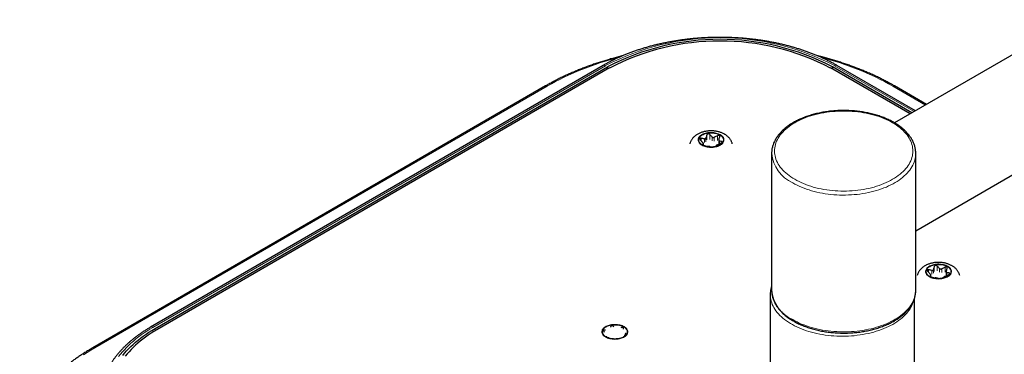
# Model space of a CAD drawing. Header units: millimetres. Extents: x 8 to 2230, y 12 to 2204.
# Tile 96 of 162: x 1687 to 1858, y 921 to 979. Entities that reach past the tile are written whole.
import ezdxf

# ---------------------------------------------------------------- set-up
doc = ezdxf.new("R2010")
doc.units = ezdxf.units.MM

msp = doc.modelspace()

# ---------------------------------------------------------------- linework, layer by layer
at = {"color": 7, "linetype": 'Continuous', "lineweight": 30}
for p, q in [((2102.04, 1113.49), (1838.71, 961.47)), ((1842.38, 942.81), (2111.7, 1098.28)), ((1788.16, 971.42), (1709.67, 926.11)), ((1710.43, 925.86), (1788.91, 971.18)), ((1789.26, 970.98), (1710.77, 925.67)), ((1841.39, 963.02), (1827.6, 970.98)), ((1841.73, 963.22), (1827.95, 971.18)), ((1842.33, 963.56), (1828.7, 971.42)), ((1778.15, 967.86), (1699.66, 922.55)), ((1844.24, 964.66), (1838.71, 967.86)), ((1808.21, 958.44), (1808.21, 957.81)), ((1805.54, 957.59), (1805.54, 957.91)), ((1817.38, 956.19), (1817.38, 956.2)), ((1817.38, 956.19), (1817.38, 932.51)), ((1842.38, 947.55), (1842.38, 956.19)), ((1842.38, 956.19), (1842.38, 956.17)), ((1842.38, 932.51), (1842.38, 944.41)), ((1845, 934.82), (1845, 935.13)), ((1847.67, 935.66), (1847.67, 935.03)), ((1817.38, 932.52), (1817.38, 932.51)), ((1842.38, 932.49), (1842.38, 932.51)), ((1817.14, 931.75), (1817.14, 931.76)), ((1817.14, 931.75), (1817.14, 907.33)), ((1842.14, 907.33), (1842.14, 931.06)), ((1789.45, 926.16), (1789.43, 926.08)), ((1790.02, 926.17), (1789.96, 926.24)), ((1791.32, 926.03), (1791.23, 925.98)), ((1791.66, 925.73), (1791.69, 925.82)), ((1788.32, 925.3), (1788.39, 925.23)), ((1788.55, 925.57), (1788.46, 925.59)), ((1788.71, 924.53), (1788.69, 924.51)), ((1789.06, 924.3), (1789.15, 924.28)), ((1790.35, 924.09), (1790.42, 924.09)), ((1790.92, 924.17), (1790.94, 924.19)), ((1791.82, 924.69), (1791.92, 924.74)), ((1792.05, 925.03), (1791.98, 925.04))]:
    msp.add_line(p, q, dxfattribs=at)
at = {"color": 252, "linetype": 'Continuous', "lineweight": 0}
for p, q in [((1788.56, 971.38), (1710.07, 926.07)), ((1788.92, 970.78), (1788.91, 971.18)), ((1827.94, 970.78), (1827.95, 971.18)), ((1842.09, 963.42), (1828.3, 971.38)), ((1778.45, 967.83), (1699.96, 922.52)), ((1844.07, 964.56), (1838.41, 967.83)), ((1805.15, 958.38), (1805.15, 958.82)), ((1805.71, 958.71), (1805.71, 958.05)), ((1805.99, 958.21), (1805.99, 958.87)), ((1806.14, 959.39), (1806.14, 958.54)), ((1806.64, 958.62), (1806.64, 959.47)), ((1807.06, 959.03), (1807.06, 958.38)), ((1807.44, 958.32), (1807.44, 958.97)), ((1808.01, 959.26), (1808.01, 958.41)), ((1808.33, 957.82), (1808.33, 958.3)), ((1808.74, 958.26), (1808.74, 958.06)), ((1805.38, 957.7), (1805.38, 957.74)), ((1805.53, 957.87), (1805.53, 957.6)), ((1844.6, 935.6), (1844.6, 936.04)), ((1845.17, 935.93), (1845.17, 935.27)), ((1845.45, 935.44), (1845.45, 936.09)), ((1845.6, 936.61), (1845.6, 935.76)), ((1846.1, 935.84), (1846.1, 936.69)), ((1846.51, 936.26), (1846.51, 935.6)), ((1846.9, 935.54), (1846.9, 936.2)), ((1847.46, 936.48), (1847.46, 935.63)), ((1844.83, 934.92), (1844.83, 934.96)), ((1844.98, 935.09), (1844.98, 934.82)), ((1847.78, 935.05), (1847.78, 935.52)), ((1848.19, 935.48), (1848.19, 935.29)), ((1710.43, 925.47), (1710.43, 925.86)), ((1789.45, 926.16), (1789.45, 926.13)), ((1789.96, 926.21), (1789.96, 926.24)), ((1791.32, 926.03), (1791.32, 925.99)), ((1788.46, 925.55), (1788.46, 925.59)), ((1788.69, 924.48), (1788.69, 924.51)), ((1792.05, 925.03), (1792.05, 925))]:
    msp.add_line(p, q, dxfattribs=at)
at = {"color": 252, "linetype": 'Continuous', "lineweight": 0, "flags": 128}
for points in [[(1821.4, 951.7), (1821.75, 951.5), (1822.13, 951.31), (1822.51, 951.13), (1822.91, 950.96), (1823.32, 950.8), (1823.74, 950.65), (1824.17, 950.5), (1824.61, 950.37), (1825.06, 950.25), (1825.52, 950.14), (1825.98, 950.04), (1826.46, 949.96), (1826.94, 949.88), (1827.42, 949.82), (1827.91, 949.76), (1828.4, 949.72), (1828.89, 949.69), (1829.39, 949.67), (1829.88, 949.67), (1830.38, 949.67), (1830.87, 949.69), (1831.37, 949.72), (1831.86, 949.76), (1832.34, 949.82), (1832.83, 949.88), (1833.31, 949.96), (1833.78, 950.04), (1834.24, 950.14), (1834.7, 950.25), (1835.15, 950.37), (1835.59, 950.5), (1836.02, 950.65), (1836.44, 950.8), (1836.85, 950.96), (1837.25, 951.13), (1837.64, 951.31), (1838.01, 951.5), (1838.37, 951.7), (1838.71, 951.9), (1839.04, 952.12), (1839.35, 952.34), (1839.65, 952.57), (1839.93, 952.81), (1840.19, 953.05), (1840.43, 953.3), (1840.66, 953.55), (1840.87, 953.81), (1841.06, 954.08), (1841.23, 954.35), (1841.38, 954.62), (1841.51, 954.9), (1841.63, 955.17), (1841.72, 955.46), (1841.79, 955.74), (1841.84, 956.02), (1841.87, 956.31), (1841.88, 956.6), (1841.87, 956.88), (1841.84, 957.17), (1841.79, 957.45), (1841.72, 957.74), (1841.63, 958.02), (1841.51, 958.3), (1841.38, 958.57), (1841.23, 958.85), (1841.06, 959.11), (1840.87, 959.38), (1840.66, 959.64), (1840.43, 959.89), (1840.19, 960.14), (1839.93, 960.39), (1839.65, 960.62), (1839.35, 960.85), (1839.04, 961.07), (1838.71, 961.29), (1838.37, 961.49), (1838.01, 961.69), (1837.64, 961.88), (1837.25, 962.06), (1836.85, 962.23), (1836.44, 962.4), (1836.02, 962.55), (1835.59, 962.69), (1835.15, 962.82), (1834.7, 962.94), (1834.24, 963.05), (1833.78, 963.15), (1833.31, 963.24), (1832.83, 963.31), (1832.34, 963.38), (1831.86, 963.43), (1831.37, 963.47), (1830.87, 963.5), (1830.38, 963.52), (1829.88, 963.52), (1829.39, 963.52), (1828.89, 963.5), (1828.4, 963.47), (1827.91, 963.43), (1827.42, 963.38), (1826.94, 963.31), (1826.46, 963.24), (1825.98, 963.15), (1825.52, 963.05), (1825.06, 962.94), (1824.61, 962.82), (1824.17, 962.69), (1823.74, 962.55), (1823.32, 962.4), (1822.91, 962.23), (1822.51, 962.06), (1822.13, 961.88), (1821.75, 961.69), (1821.4, 961.49), (1821.05, 961.29), (1820.72, 961.07), (1820.41, 960.85), (1820.12, 960.62), (1819.84, 960.39), (1819.57, 960.14), (1819.33, 959.89), (1819.1, 959.64), (1818.89, 959.38), (1818.7, 959.11), (1818.53, 958.85), (1818.38, 958.57), (1818.25, 958.3), (1818.14, 958.02), (1818.04, 957.74), (1817.97, 957.45), (1817.92, 957.17), (1817.89, 956.88), (1817.88, 956.6), (1817.89, 956.31), (1817.92, 956.02), (1817.97, 955.74), (1818.04, 955.46), (1818.14, 955.17), (1818.25, 954.9), (1818.38, 954.62), (1818.53, 954.35), (1818.7, 954.08), (1818.89, 953.81), (1819.1, 953.55), (1819.33, 953.3), (1819.57, 953.05), (1819.84, 952.81), (1820.12, 952.57), (1820.41, 952.34), (1820.72, 952.12), (1821.05, 951.9), (1821.4, 951.7)], [(1808.47, 959.44), (1808.31, 959.52), (1808.14, 959.6), (1807.95, 959.66), (1807.76, 959.72), (1807.56, 959.76), (1807.35, 959.79), (1807.14, 959.81), (1806.93, 959.82), (1806.71, 959.82), (1806.5, 959.8), (1806.29, 959.78), (1806.09, 959.74), (1805.89, 959.69), (1805.7, 959.63), (1805.53, 959.56), (1805.36, 959.48), (1805.21, 959.39), (1805.07, 959.3), (1804.95, 959.2), (1804.85, 959.09), (1804.77, 958.97), (1804.7, 958.86), (1804.66, 958.74), (1804.63, 958.61), (1804.63, 958.49), (1804.64, 958.37), (1804.68, 958.24), (1804.73, 958.13), (1804.81, 958.01), (1804.9, 957.9), (1805.01, 957.79), (1805.14, 957.69), (1805.28, 957.6), (1805.44, 957.52), (1805.61, 957.45), (1805.8, 957.38), (1805.99, 957.33), (1806.19, 957.28), (1806.4, 957.25), (1806.61, 957.23), (1806.82, 957.22), (1807.04, 957.23), (1807.25, 957.24), (1807.46, 957.27), (1807.66, 957.3), (1807.86, 957.35), (1808.05, 957.41), (1808.22, 957.48), (1808.39, 957.56), (1808.54, 957.65), (1808.68, 957.74), (1808.8, 957.85), (1808.9, 957.95), (1808.98, 958.07), (1809.05, 958.18), (1809.09, 958.31), (1809.12, 958.43), (1809.12, 958.55), (1809.11, 958.68), (1809.07, 958.8), (1809.02, 958.92), (1808.94, 959.03), (1808.85, 959.14), (1808.74, 959.25), (1808.61, 959.35), (1808.47, 959.44)], [(1842.38, 956.17), (1842.38, 956.15), (1842.37, 955.86), (1842.33, 955.57), (1842.28, 955.28), (1842.21, 954.99), (1842.11, 954.7), (1842, 954.41), (1841.86, 954.13), (1841.71, 953.85), (1841.54, 953.58), (1841.34, 953.31), (1841.13, 953.04), (1840.9, 952.78), (1840.65, 952.53), (1840.39, 952.28), (1840.1, 952.04), (1839.8, 951.8), (1839.49, 951.57), (1839.16, 951.35), (1838.81, 951.14), (1838.45, 950.93), (1838.07, 950.74), (1837.68, 950.55), (1837.28, 950.37), (1836.87, 950.2), (1836.44, 950.04), (1836, 949.9), (1835.56, 949.76), (1835.1, 949.63), (1834.64, 949.51), (1834.16, 949.41), (1833.68, 949.31), (1833.2, 949.23), (1832.71, 949.16), (1832.21, 949.1), (1831.71, 949.05), (1831.21, 949.01), (1830.7, 948.99), (1830.2, 948.97), (1829.69, 948.97), (1829.18, 948.98), (1828.68, 949.01), (1828.18, 949.04), (1827.68, 949.09), (1827.18, 949.14), (1826.69, 949.21), (1826.2, 949.29), (1825.72, 949.38), (1825.24, 949.49), (1824.78, 949.6), (1824.32, 949.73), (1823.87, 949.86), (1823.43, 950.01), (1823, 950.16), (1822.59, 950.33), (1822.18, 950.5), (1821.79, 950.69), (1821.41, 950.88), (1821.04, 951.09)], [(1847.92, 936.66), (1847.76, 936.74), (1847.59, 936.82), (1847.41, 936.88), (1847.22, 936.94), (1847.02, 936.98), (1846.81, 937.01), (1846.6, 937.03), (1846.38, 937.04), (1846.17, 937.04), (1845.96, 937.02), (1845.75, 937), (1845.54, 936.96), (1845.35, 936.91), (1845.16, 936.85), (1844.98, 936.78), (1844.82, 936.7), (1844.67, 936.62), (1844.53, 936.52), (1844.41, 936.42), (1844.31, 936.31), (1844.22, 936.2), (1844.16, 936.08), (1844.11, 935.96), (1844.09, 935.84), (1844.08, 935.71), (1844.1, 935.59), (1844.13, 935.47), (1844.19, 935.35), (1844.26, 935.23), (1844.36, 935.12), (1844.47, 935.02), (1844.6, 934.92), (1844.74, 934.82), (1844.9, 934.74), (1845.07, 934.67), (1845.25, 934.6), (1845.45, 934.55), (1845.65, 934.51), (1845.85, 934.47), (1846.06, 934.45), (1846.28, 934.44), (1846.49, 934.45), (1846.7, 934.46), (1846.91, 934.49), (1847.12, 934.53), (1847.31, 934.57), (1847.5, 934.63), (1847.68, 934.7), (1847.84, 934.78), (1848, 934.87), (1848.13, 934.96), (1848.25, 935.07), (1848.36, 935.18), (1848.44, 935.29), (1848.5, 935.41), (1848.55, 935.53), (1848.58, 935.65), (1848.58, 935.77), (1848.57, 935.9), (1848.53, 936.02), (1848.47, 936.14), (1848.4, 936.25), (1848.31, 936.37), (1848.19, 936.47), (1848.07, 936.57), (1847.92, 936.66)], [(1842, 930.64), (1841.92, 930.4), (1841.82, 930.12), (1841.7, 929.83), (1841.55, 929.55), (1841.39, 929.28), (1841.2, 929), (1841, 928.73), (1840.78, 928.47), (1840.54, 928.21), (1840.28, 927.96), (1840.01, 927.72), (1839.72, 927.48), (1839.41, 927.24), (1839.09, 927.02), (1838.75, 926.8), (1838.39, 926.59), (1838.02, 926.39), (1837.64, 926.2), (1837.24, 926.02), (1836.84, 925.85), (1836.42, 925.68), (1835.98, 925.53), (1835.54, 925.39), (1835.09, 925.25), (1834.63, 925.13), (1834.16, 925.02), (1833.69, 924.92), (1833.2, 924.83), (1832.72, 924.75), (1832.22, 924.69), (1831.72, 924.63), (1831.22, 924.59), (1830.72, 924.56), (1830.21, 924.54), (1829.71, 924.53), (1829.2, 924.54), (1828.69, 924.55), (1828.19, 924.58), (1827.69, 924.62), (1827.19, 924.67), (1826.69, 924.74), (1826.2, 924.81), (1825.72, 924.9), (1825.24, 924.99), (1824.77, 925.1), (1824.31, 925.22), (1823.86, 925.35), (1823.41, 925.49), (1822.98, 925.64), (1822.55, 925.8), (1822.14, 925.97), (1821.74, 926.15), (1821.36, 926.34), (1820.99, 926.54), (1820.63, 926.75), (1820.28, 926.96), (1819.96, 927.19), (1819.64, 927.42), (1819.35, 927.66), (1819.07, 927.9), (1818.81, 928.15), (1818.56, 928.41), (1818.34, 928.67), (1818.13, 928.94), (1817.94, 929.21), (1817.78, 929.48), (1817.63, 929.76), (1817.5, 930.05), (1817.39, 930.33), (1817.3, 930.62), (1817.23, 930.91), (1817.18, 931.2), (1817.15, 931.49), (1817.14, 931.75)], [(1821.04, 927.41), (1821.41, 927.2), (1821.79, 927.01), (1822.18, 926.82), (1822.59, 926.65), (1823, 926.48), (1823.43, 926.33), (1823.87, 926.18), (1824.32, 926.05), (1824.78, 925.92), (1825.24, 925.81), (1825.72, 925.7), (1826.2, 925.61), (1826.69, 925.53), (1827.18, 925.46), (1827.68, 925.41), (1828.18, 925.36), (1828.68, 925.33), (1829.18, 925.3), (1829.69, 925.29), (1830.2, 925.29), (1830.7, 925.31), (1831.21, 925.33), (1831.71, 925.37), (1832.21, 925.42), (1832.71, 925.48), (1833.2, 925.55), (1833.68, 925.63), (1834.16, 925.73), (1834.64, 925.83), (1835.1, 925.95), (1835.56, 926.08), (1836, 926.22), (1836.44, 926.37), (1836.87, 926.52), (1837.28, 926.69), (1837.68, 926.87), (1838.07, 927.06), (1838.45, 927.25), (1838.81, 927.46), (1839.16, 927.67), (1839.49, 927.89), (1839.8, 928.12), (1840.1, 928.36), (1840.39, 928.6), (1840.65, 928.85), (1840.9, 929.1), (1841.13, 929.36), (1841.34, 929.63), (1841.54, 929.9), (1841.71, 930.17), (1841.86, 930.45), (1842, 930.74), (1842.11, 931.02), (1842.21, 931.31), (1842.28, 931.6), (1842.33, 931.89), (1842.37, 932.18), (1842.38, 932.47), (1842.38, 932.49)], [(1710.07, 926.07), (1709.54, 925.76), (1709.02, 925.43), (1708.52, 925.1), (1708.03, 924.76), (1707.57, 924.42), (1707.11, 924.06), (1706.68, 923.7), (1706.26, 923.34), (1705.86, 922.96), (1705.47, 922.58), (1705.11, 922.2), (1704.76, 921.81), (1704.43, 921.41), (1704.12, 921.01)], [(1791.78, 926.21), (1791.62, 926.29), (1791.45, 926.37), (1791.27, 926.43), (1791.07, 926.49), (1790.87, 926.53), (1790.67, 926.56), (1790.45, 926.58), (1790.24, 926.59), (1790.03, 926.59), (1789.81, 926.57), (1789.6, 926.55), (1789.4, 926.51), (1789.2, 926.46), (1789.02, 926.4), (1788.84, 926.33), (1788.67, 926.25), (1788.52, 926.17), (1788.39, 926.07), (1788.27, 925.97), (1788.16, 925.86), (1788.08, 925.75), (1788.01, 925.63), (1787.97, 925.51), (1787.94, 925.39), (1787.94, 925.26), (1787.95, 925.14), (1787.99, 925.02), (1788.04, 924.9), (1788.12, 924.78), (1788.21, 924.67), (1788.32, 924.57), (1788.45, 924.47), (1788.6, 924.37), (1788.75, 924.29), (1788.93, 924.22), (1789.11, 924.15), (1789.3, 924.1), (1789.5, 924.06), (1789.71, 924.02), (1789.92, 924), (1790.13, 923.99), (1790.35, 924), (1790.56, 924.01), (1790.77, 924.04), (1790.97, 924.08), (1791.17, 924.12), (1791.36, 924.18), (1791.54, 924.25), (1791.7, 924.33), (1791.85, 924.42), (1791.99, 924.51), (1792.11, 924.62), (1792.21, 924.73), (1792.3, 924.84), (1792.36, 924.96), (1792.41, 925.08), (1792.43, 925.2), (1792.44, 925.32), (1792.42, 925.45), (1792.39, 925.57), (1792.33, 925.69), (1792.26, 925.8), (1792.16, 925.92), (1792.05, 926.02), (1791.92, 926.12), (1791.78, 926.21)], [(1699.96, 922.52), (1699.3, 922.13), (1698.66, 921.73), (1698.04, 921.33)]]:
    msp.add_lwpolyline(points, dxfattribs=at)
at = {"color": 7, "linetype": 'Continuous', "lineweight": 30, "flags": 128}
for points in [[(1805.35, 957.64), (1805.21, 957.73), (1805.09, 957.83), (1804.98, 957.94), (1804.89, 958.05), (1804.82, 958.16), (1804.77, 958.28), (1804.74, 958.4), (1804.72, 958.52), (1804.74, 958.64), (1804.77, 958.76), (1804.82, 958.88), (1804.89, 959), (1804.98, 959.11), (1805.09, 959.21), (1805.21, 959.31), (1805.35, 959.4), (1805.51, 959.48), (1805.68, 959.55), (1805.86, 959.62), (1806.05, 959.67), (1806.25, 959.71), (1806.46, 959.74), (1806.66, 959.76), (1806.87, 959.76), (1807.09, 959.76), (1807.29, 959.74), (1807.5, 959.71), (1807.7, 959.67), (1807.89, 959.62), (1808.07, 959.55), (1808.24, 959.48), (1808.39, 959.4), (1808.54, 959.31), (1808.66, 959.21), (1808.77, 959.11), (1808.86, 959), (1808.93, 958.88), (1808.98, 958.76), (1809.01, 958.64), (1809.02, 958.52), (1809.01, 958.4), (1808.98, 958.28), (1808.93, 958.16), (1808.86, 958.05), (1808.77, 957.94), (1808.66, 957.83), (1808.54, 957.73), (1808.39, 957.64), (1808.24, 957.56), (1808.07, 957.49), (1807.89, 957.43), (1807.7, 957.37), (1807.5, 957.33), (1807.29, 957.3), (1807.09, 957.29), (1806.87, 957.28), (1806.66, 957.29), (1806.46, 957.3), (1806.25, 957.33), (1806.05, 957.37), (1805.86, 957.43), (1805.68, 957.49), (1805.51, 957.56), (1805.35, 957.64)], [(1844.81, 934.87), (1844.67, 934.96), (1844.54, 935.05), (1844.44, 935.16), (1844.34, 935.27), (1844.27, 935.38), (1844.22, 935.5), (1844.19, 935.62), (1844.18, 935.74), (1844.19, 935.86), (1844.22, 935.99), (1844.27, 936.1), (1844.34, 936.22), (1844.44, 936.33), (1844.54, 936.43), (1844.67, 936.53), (1844.81, 936.62), (1844.97, 936.7), (1845.14, 936.78), (1845.32, 936.84), (1845.51, 936.89), (1845.71, 936.93), (1845.91, 936.96), (1846.12, 936.98), (1846.33, 936.98), (1846.54, 936.98), (1846.75, 936.96), (1846.96, 936.93), (1847.15, 936.89), (1847.34, 936.84), (1847.53, 936.78), (1847.7, 936.7), (1847.85, 936.62), (1847.99, 936.53), (1848.12, 936.43), (1848.23, 936.33), (1848.32, 936.22), (1848.39, 936.1), (1848.44, 935.99), (1848.47, 935.86), (1848.48, 935.74), (1848.47, 935.62), (1848.44, 935.5), (1848.39, 935.38), (1848.32, 935.27), (1848.23, 935.16), (1848.12, 935.05), (1847.99, 934.96), (1847.85, 934.87), (1847.7, 934.78), (1847.53, 934.71), (1847.34, 934.65), (1847.15, 934.6), (1846.96, 934.56), (1846.75, 934.53), (1846.54, 934.51), (1846.33, 934.5), (1846.12, 934.51), (1845.91, 934.53), (1845.71, 934.56), (1845.51, 934.6), (1845.32, 934.65), (1845.14, 934.71), (1844.97, 934.78), (1844.81, 934.87)], [(1704.82, 921.2), (1705.15, 921.6), (1705.49, 921.99), (1705.85, 922.37), (1706.23, 922.75), (1706.63, 923.13), (1707.05, 923.5), (1707.48, 923.86), (1707.93, 924.21), (1708.4, 924.56), (1708.88, 924.9), (1709.38, 925.23), (1709.89, 925.55), (1710.43, 925.86)], [(1710.77, 925.67), (1710.25, 925.36), (1709.74, 925.04), (1709.25, 924.71), (1708.78, 924.38), (1708.32, 924.04), (1707.88, 923.69), (1707.45, 923.34), (1707.04, 922.98), (1706.65, 922.61), (1706.28, 922.24), (1705.92, 921.86), (1705.58, 921.47), (1705.26, 921.08)], [(1788.67, 924.42), (1788.52, 924.51), (1788.4, 924.6), (1788.29, 924.71), (1788.2, 924.82), (1788.13, 924.93), (1788.08, 925.05), (1788.05, 925.17), (1788.04, 925.29), (1788.05, 925.41), (1788.08, 925.54), (1788.13, 925.65), (1788.2, 925.77), (1788.29, 925.88), (1788.4, 925.98), (1788.52, 926.08), (1788.67, 926.17), (1788.82, 926.25), (1788.99, 926.33), (1789.17, 926.39), (1789.36, 926.44), (1789.56, 926.48), (1789.77, 926.51), (1789.98, 926.53), (1790.19, 926.53), (1790.4, 926.53), (1790.61, 926.51), (1790.81, 926.48), (1791.01, 926.44), (1791.2, 926.39), (1791.38, 926.33), (1791.55, 926.25), (1791.71, 926.17), (1791.85, 926.08), (1791.97, 925.98), (1792.08, 925.88), (1792.17, 925.77), (1792.24, 925.65), (1792.3, 925.54), (1792.33, 925.41), (1792.34, 925.29), (1792.33, 925.17), (1792.3, 925.05), (1792.24, 924.93), (1792.17, 924.82), (1792.08, 924.71), (1791.97, 924.6), (1791.85, 924.51), (1791.71, 924.42), (1791.55, 924.33), (1791.38, 924.26), (1791.2, 924.2), (1791.01, 924.15), (1790.81, 924.11), (1790.61, 924.08), (1790.4, 924.06), (1790.19, 924.05), (1789.98, 924.06), (1789.77, 924.08), (1789.56, 924.11), (1789.36, 924.15), (1789.17, 924.2), (1788.99, 924.26), (1788.82, 924.33), (1788.67, 924.42)]]:
    msp.add_lwpolyline(points, dxfattribs=at)
at = {"color": 252, "linetype": 'Continuous', "lineweight": 0}
for centre, radius, start, end in [((1808.43, 933.08), 43.15, 62.5749, 117.4251), ((1803.35, 923.61), 50.75, 104.2966, 119.3857), ((1813.45, 923.47), 50.9, 60.6366, 75.6891), ((1788.32, 971.06), 0.402, 54.3702, 114.3194), ((1828.54, 971.06), 0.402, 65.6806, 125.6298), ((1778.27, 967.58), 0.302, 54.3824, 114.3071), ((1838.59, 967.58), 0.302, 65.6929, 125.6176), ((1823.61, 956.79), 6.25, 185.5173, 245.8029), ((1823.61, 933.11), 6.25, 185.5173, 245.8029), ((1709.83, 925.74), 0.402, 54.3696, 114.3265), ((1699.79, 922.28), 0.296, 53.7021, 115.0146)]:
    msp.add_arc(centre, radius, start, end, dxfattribs=at)
at = {"color": 7, "linetype": 'Continuous', "lineweight": 30}
for centre, radius in [((1808.43, 933.54), 42.4), ((1808.43, 934), 41.65)]:
    msp.add_arc(centre, radius, 62.5918, 117.4082, dxfattribs=at)
for points, knots in [([(1828.7, 971.42), (1828.61, 971.47), (1828.35, 971.63), (1827.9, 971.87), (1827.35, 972.16), (1826.79, 972.43), (1826.22, 972.7), (1825.64, 972.96), (1825.05, 973.21), (1824.45, 973.45), (1823.84, 973.68), (1823.21, 973.91), (1822.58, 974.12), (1821.94, 974.32), (1821.3, 974.52), (1820.64, 974.7), (1819.98, 974.88), (1819.3, 975.04), (1818.63, 975.2), (1817.94, 975.34), (1817.25, 975.48), (1816.56, 975.6), (1815.86, 975.72), (1815.15, 975.82), (1814.44, 975.91), (1813.73, 976), (1813.01, 976.07), (1812.29, 976.13), (1811.57, 976.18), (1810.85, 976.22), (1810.12, 976.25), (1809.39, 976.27), (1808.67, 976.28), (1807.94, 976.28), (1807.21, 976.27), (1806.49, 976.24), (1805.76, 976.21), (1805.04, 976.17), (1804.32, 976.11), (1803.6, 976.05), (1802.88, 975.97), (1802.17, 975.88), (1801.46, 975.79), (1800.76, 975.68), (1800.06, 975.56), (1799.37, 975.43), (1798.68, 975.29), (1798, 975.14), (1797.32, 974.99), (1796.65, 974.82), (1795.99, 974.64), (1795.34, 974.45), (1794.69, 974.25), (1794.06, 974.05), (1793.43, 973.83), (1792.81, 973.6), (1792.2, 973.37), (1791.6, 973.12), (1791.02, 972.87), (1790.44, 972.61), (1789.87, 972.34), (1789.32, 972.06), (1788.79, 971.78), (1788.4, 971.56), (1788.2, 971.44), (1788.16, 971.42)], [0, 0, 0, 0, 0.008571, 0.024809, 0.041046, 0.057281, 0.073513, 0.089744, 0.105971, 0.122196, 0.138418, 0.154638, 0.170854, 0.187068, 0.203278, 0.219486, 0.235692, 0.251894, 0.268095, 0.284293, 0.300489, 0.316683, 0.332875, 0.349065, 0.365254, 0.381441, 0.397627, 0.413812, 0.429996, 0.44618, 0.462362, 0.478545, 0.494727, 0.510909, 0.527091, 0.543273, 0.559456, 0.575639, 0.591823, 0.608008, 0.624193, 0.64038, 0.656569, 0.672759, 0.68895, 0.705144, 0.72134, 0.737537, 0.753737, 0.76994, 0.786145, 0.802353, 0.818564, 0.834777, 0.850994, 0.867214, 0.883437, 0.899663, 0.915893, 0.932125, 0.948361, 0.964599, 0.98084, 0.996226, 1, 1, 1, 1]), ([(1791.56, 973.1), (1791.52, 973.09), (1791.21, 973.02), (1790.64, 972.87), (1789.83, 972.65), (1789.03, 972.42), (1788.25, 972.18), (1787.47, 971.94), (1786.7, 971.68), (1785.93, 971.42), (1785.18, 971.14), (1784.44, 970.86), (1783.71, 970.57), (1782.99, 970.26), (1782.28, 969.95), (1781.58, 969.64), (1780.89, 969.31), (1780.21, 968.97), (1779.55, 968.63), (1778.9, 968.28), (1778.44, 968.02), (1778.2, 967.88), (1778.15, 967.86)], [0, 0, 0, 0, 0.007339, 0.061942, 0.116548, 0.171158, 0.225772, 0.28039, 0.335012, 0.389639, 0.444269, 0.498904, 0.553544, 0.608188, 0.662836, 0.717489, 0.772145, 0.826806, 0.88147, 0.936138, 0.987929, 1, 1, 1, 1]), ([(1838.71, 967.86), (1838.6, 967.92), (1838.28, 968.1), (1837.73, 968.4), (1837.08, 968.75), (1836.41, 969.09), (1835.73, 969.43), (1835.04, 969.75), (1834.33, 970.07), (1833.62, 970.37), (1832.89, 970.67), (1832.16, 970.96), (1831.41, 971.24), (1830.65, 971.51), (1829.89, 971.77), (1829.12, 972.03), (1828.33, 972.27), (1827.54, 972.51), (1826.74, 972.73), (1825.99, 972.93), (1825.51, 973.05), (1825.3, 973.1)], [0, 0, 0, 0, 0.0288, 0.083448, 0.138094, 0.192737, 0.247377, 0.302013, 0.356647, 0.411276, 0.465902, 0.520523, 0.575141, 0.629755, 0.684364, 0.73897, 0.793571, 0.848169, 0.902763, 0.957353, 1, 1, 1, 1]), ([(1842.38, 956.17), (1842.38, 956.23), (1842.38, 956.38), (1842.36, 956.63), (1842.33, 956.91), (1842.27, 957.2), (1842.2, 957.48), (1842.1, 957.76), (1842, 958.04), (1841.87, 958.32), (1841.72, 958.59), (1841.56, 958.86), (1841.38, 959.13), (1841.18, 959.39), (1840.97, 959.65), (1840.74, 959.9), (1840.49, 960.14), (1840.22, 960.38), (1839.95, 960.62), (1839.65, 960.85), (1839.34, 961.06), (1839.02, 961.28), (1838.69, 961.48), (1838.34, 961.68), (1837.98, 961.87), (1837.6, 962.05), (1837.22, 962.22), (1836.83, 962.38), (1836.42, 962.53), (1836.01, 962.67), (1835.59, 962.81), (1835.16, 962.93), (1834.72, 963.05), (1834.27, 963.15), (1833.82, 963.24), (1833.36, 963.33), (1832.9, 963.4), (1832.44, 963.46), (1831.97, 963.51), (1831.49, 963.56), (1831.02, 963.59), (1830.54, 963.61), (1830.06, 963.62), (1829.59, 963.62), (1829.11, 963.6), (1828.63, 963.58), (1828.16, 963.55), (1827.68, 963.5), (1827.21, 963.45), (1826.75, 963.38), (1826.29, 963.31), (1825.83, 963.22), (1825.38, 963.13), (1824.94, 963.02), (1824.5, 962.9), (1824.07, 962.78), (1823.65, 962.64), (1823.24, 962.5), (1822.84, 962.34), (1822.45, 962.18), (1822.07, 962), (1821.7, 961.82), (1821.34, 961.63), (1820.99, 961.43), (1820.66, 961.23), (1820.34, 961.01), (1820.04, 960.79), (1819.75, 960.56), (1819.47, 960.33), (1819.21, 960.08), (1818.97, 959.83), (1818.74, 959.58), (1818.53, 959.32), (1818.33, 959.05), (1818.15, 958.79), (1817.99, 958.51), (1817.85, 958.23), (1817.73, 957.96), (1817.63, 957.67), (1817.54, 957.39), (1817.47, 957.1), (1817.42, 956.82), (1817.39, 956.53), (1817.38, 956.32), (1817.38, 956.21), (1817.38, 956.2)], [0, 0, 0, 0, 0.007083, 0.018933, 0.030786, 0.042652, 0.054541, 0.066462, 0.078421, 0.090423, 0.10247, 0.114563, 0.1267, 0.138879, 0.151095, 0.163344, 0.17562, 0.187918, 0.200234, 0.212562, 0.2249, 0.237244, 0.24959, 0.261937, 0.274283, 0.286626, 0.298965, 0.311301, 0.323632, 0.335959, 0.34828, 0.360598, 0.372911, 0.385219, 0.397524, 0.409826, 0.422124, 0.43442, 0.446713, 0.459005, 0.471294, 0.483583, 0.495871, 0.508159, 0.520447, 0.532736, 0.545025, 0.557316, 0.569609, 0.581904, 0.594201, 0.606502, 0.618806, 0.631114, 0.643426, 0.655743, 0.668065, 0.680392, 0.692724, 0.705062, 0.717405, 0.729753, 0.742106, 0.754464, 0.766824, 0.779187, 0.791549, 0.803909, 0.816262, 0.828607, 0.840938, 0.853251, 0.86554, 0.877801, 0.890027, 0.902214, 0.914358, 0.926456, 0.938505, 0.950508, 0.962467, 0.974387, 0.986275, 0.99814, 1, 1, 1, 1]), ([(1810.55, 957.85), (1810.54, 957.9), (1810.51, 958.02), (1810.44, 958.19), (1810.36, 958.37), (1810.25, 958.55), (1810.14, 958.72), (1810, 958.89), (1809.85, 959.04), (1809.69, 959.19), (1809.51, 959.33), (1809.35, 959.44), (1809.21, 959.52), (1809.06, 959.6), (1808.86, 959.7), (1808.63, 959.79), (1808.39, 959.87), (1808.14, 959.94), (1807.89, 960), (1807.63, 960.04), (1807.37, 960.07), (1807.11, 960.09), (1806.84, 960.1), (1806.58, 960.09), (1806.32, 960.07), (1806.06, 960.03), (1805.8, 959.99), (1805.55, 959.93), (1805.3, 959.85), (1805.05, 959.77), (1804.82, 959.66), (1804.59, 959.55), (1804.37, 959.42), (1804.17, 959.27), (1803.98, 959.12), (1803.81, 958.95), (1803.65, 958.77), (1803.52, 958.59), (1803.4, 958.4), (1803.31, 958.2), (1803.24, 958.02), (1803.21, 957.9), (1803.2, 957.85)], [0, 0, 0, 0, 0.017325, 0.039972, 0.062782, 0.08584, 0.109232, 0.133042, 0.157341, 0.182181, 0.207579, 0.233507, 0.245521, 0.261718, 0.2886, 0.315534, 0.342523, 0.369473, 0.39634, 0.423112, 0.449799, 0.476427, 0.50303, 0.529647, 0.556313, 0.583065, 0.609947, 0.636997, 0.664246, 0.691711, 0.719381, 0.747213, 0.775081, 0.80282, 0.830254, 0.857223, 0.883615, 0.909381, 0.934527, 0.959097, 0.983158, 1, 1, 1, 1]), ([(1805.15, 958.82), (1805.11, 958.82), (1805.05, 958.83), (1804.98, 958.81), (1804.93, 958.76), (1804.92, 958.71), (1804.93, 958.64), (1804.97, 958.58), (1805, 958.54), (1805.01, 958.53)], [0, 0, 0, 0, 0.1653069, 0.3315801, 0.4841259, 0.6257399, 0.7659394, 0.9130499, 1, 1, 1, 1]), ([(1805.01, 958.53), (1805.11, 958.41), (1805.25, 958.26), (1805.39, 958.13), (1805.42, 958.09)], [0, 0, 0, 0, 0.761658, 1, 1, 1, 1]), ([(1805.71, 958.71), (1805.61, 958.72), (1805.42, 958.75), (1805.24, 958.79), (1805.15, 958.82)], [0, 0, 0, 0, 0.499473, 1, 1, 1, 1]), ([(1805.71, 958.71), (1805.74, 958.7), (1805.82, 958.7), (1805.9, 958.74), (1805.96, 958.8), (1805.98, 958.85), (1805.99, 958.87)], [0, 0, 0, 0, 0.273824, 0.549306, 0.8062232, 1, 1, 1, 1]), ([(1806.14, 959.39), (1806.12, 959.3), (1806.07, 959.12), (1806.02, 958.96), (1805.99, 958.87)], [0, 0, 0, 0, 0.499604, 1, 1, 1, 1]), ([(1806.64, 959.47), (1806.62, 959.49), (1806.57, 959.54), (1806.47, 959.58), (1806.37, 959.58), (1806.28, 959.56), (1806.21, 959.51), (1806.16, 959.45), (1806.15, 959.41), (1806.14, 959.39)], [0, 0, 0, 0, 0.165353, 0.33162, 0.484162, 0.625774, 0.765975, 0.913088, 1, 1, 1, 1]), ([(1807.06, 959.03), (1807.02, 959.07), (1806.88, 959.21), (1806.75, 959.36), (1806.64, 959.47)], [0, 0, 0, 0, 0.238341, 1, 1, 1, 1]), ([(1807.06, 959.03), (1807.08, 959.01), (1807.14, 958.96), (1807.25, 958.93), (1807.36, 958.94), (1807.42, 958.96), (1807.44, 958.97)], [0, 0, 0, 0, 0.2738911, 0.5493636, 0.8062775, 1, 1, 1, 1]), ([(1808.01, 959.26), (1807.91, 959.21), (1807.73, 959.11), (1807.54, 959.02), (1807.44, 958.97)], [0, 0, 0, 0, 0.499604, 1, 1, 1, 1]), ([(1808.37, 959.05), (1808.38, 959.08), (1808.39, 959.14), (1808.36, 959.22), (1808.31, 959.27), (1808.23, 959.3), (1808.15, 959.31), (1808.07, 959.29), (1808.02, 959.27), (1808.01, 959.26)], [0, 0, 0, 0, 0.165307, 0.3315802, 0.484126, 0.62574, 0.7659396, 0.9130501, 1, 1, 1, 1]), ([(1808.22, 958.52), (1808.22, 958.49), (1808.2, 958.43), (1808.22, 958.36), (1808.27, 958.32), (1808.31, 958.31), (1808.33, 958.3)], [0, 0, 0, 0, 0.273824, 0.549306, 0.806223, 1, 1, 1, 1]), ([(1808.22, 958.52), (1808.25, 958.61), (1808.3, 958.78), (1808.35, 958.96), (1808.37, 959.05)], [0, 0, 0, 0, 0.499473, 1, 1, 1, 1]), ([(1808.74, 958.26), (1808.69, 958.26), (1808.56, 958.27), (1808.42, 958.29), (1808.33, 958.3)], [0, 0, 0, 0, 0.338795, 1, 1, 1, 1]), ([(1808.6, 957.97), (1808.63, 957.99), (1808.7, 958.02), (1808.77, 958.09), (1808.82, 958.15), (1808.83, 958.2), (1808.82, 958.24), (1808.78, 958.26), (1808.75, 958.26), (1808.74, 958.26)], [0, 0, 0, 0, 0.165307, 0.33158, 0.484126, 0.62574, 0.765939, 0.91305, 1, 1, 1, 1]), ([(1805.38, 957.74), (1805.37, 957.73), (1805.36, 957.72), (1805.39, 957.68), (1805.44, 957.64), (1805.52, 957.6), (1805.6, 957.57), (1805.68, 957.54), (1805.73, 957.53), (1805.74, 957.53)], [0, 0, 0, 0, 0.165307, 0.33158, 0.484126, 0.62574, 0.76594, 0.91305, 1, 1, 1, 1]), ([(1805.53, 957.87), (1805.5, 957.84), (1805.45, 957.79), (1805.4, 957.76), (1805.38, 957.74)], [0, 0, 0, 0, 0.499473, 1, 1, 1, 1]), ([(1805.53, 957.87), (1805.53, 957.88), (1805.55, 957.9), (1805.53, 957.97), (1805.48, 958.03), (1805.44, 958.07), (1805.42, 958.09)], [0, 0, 0, 0, 0.273824, 0.549306, 0.806223, 1, 1, 1, 1]), ([(1805.74, 957.53), (1805.84, 957.51), (1806.02, 957.47), (1806.21, 957.43), (1806.31, 957.42)], [0, 0, 0, 0, 0.499604, 1, 1, 1, 1]), ([(1806.69, 957.36), (1806.66, 957.36), (1806.61, 957.37), (1806.5, 957.39), (1806.39, 957.41), (1806.33, 957.42), (1806.31, 957.42)], [0, 0, 0, 0, 0.273891, 0.549364, 0.806277, 1, 1, 1, 1]), ([(1806.69, 957.36), (1806.78, 957.35), (1806.92, 957.33), (1807.06, 957.32), (1807.1, 957.32)], [0, 0, 0, 0, 0.6612051, 1, 1, 1, 1]), ([(1807.1, 957.32), (1807.13, 957.32), (1807.18, 957.31), (1807.28, 957.32), (1807.38, 957.33), (1807.47, 957.35), (1807.54, 957.37), (1807.59, 957.38), (1807.6, 957.39), (1807.61, 957.39)], [0, 0, 0, 0, 0.165353, 0.33162, 0.484162, 0.625774, 0.765975, 0.913088, 1, 1, 1, 1]), ([(1807.61, 957.39), (1807.63, 957.41), (1807.68, 957.45), (1807.73, 957.5), (1807.76, 957.52)], [0, 0, 0, 0, 0.499604, 1, 1, 1, 1]), ([(1808.04, 957.69), (1808.01, 957.67), (1807.93, 957.64), (1807.84, 957.59), (1807.79, 957.55), (1807.77, 957.53), (1807.76, 957.52)], [0, 0, 0, 0, 0.273824, 0.549306, 0.806223, 1, 1, 1, 1]), ([(1808.04, 957.69), (1808.14, 957.73), (1808.33, 957.82), (1808.51, 957.92), (1808.6, 957.97)], [0, 0, 0, 0, 0.499473, 1, 1, 1, 1]), ([(1842.38, 944.41), (1842.38, 944.48), (1842.38, 944.67), (1842.38, 945.01), (1842.38, 945.42), (1842.38, 945.86), (1842.38, 946.33), (1842.38, 946.82), (1842.38, 947.23), (1842.38, 947.48), (1842.38, 947.55)], [0, 0, 0, 0, 0.097787, 0.237439, 0.378071, 0.519794, 0.658639, 0.798538, 0.93943, 1, 1, 1, 1]), ([(1850.01, 935.07), (1850, 935.12), (1849.97, 935.24), (1849.9, 935.41), (1849.81, 935.6), (1849.71, 935.77), (1849.59, 935.94), (1849.46, 936.11), (1849.31, 936.26), (1849.14, 936.41), (1848.96, 936.55), (1848.8, 936.66), (1848.66, 936.74), (1848.51, 936.82), (1848.32, 936.92), (1848.09, 937.01), (1847.85, 937.1), (1847.6, 937.17), (1847.34, 937.22), (1847.09, 937.27), (1846.83, 937.3), (1846.56, 937.31), (1846.3, 937.32), (1846.04, 937.31), (1845.78, 937.29), (1845.52, 937.26), (1845.26, 937.21), (1845, 937.15), (1844.75, 937.08), (1844.51, 936.99), (1844.27, 936.89), (1844.05, 936.77), (1843.83, 936.64), (1843.62, 936.5), (1843.44, 936.34), (1843.26, 936.17), (1843.11, 936), (1842.97, 935.81), (1842.86, 935.62), (1842.76, 935.42), (1842.69, 935.24), (1842.66, 935.12), (1842.65, 935.07)], [0, 0, 0, 0, 0.017325, 0.039972, 0.062782, 0.08584, 0.109232, 0.133042, 0.157341, 0.182181, 0.207579, 0.233507, 0.245521, 0.261718, 0.2886, 0.315534, 0.342523, 0.369473, 0.39634, 0.423112, 0.449799, 0.476427, 0.50303, 0.529647, 0.556313, 0.583065, 0.609947, 0.636997, 0.664246, 0.691711, 0.719381, 0.747213, 0.775081, 0.80282, 0.830254, 0.857223, 0.883615, 0.909381, 0.934527, 0.959097, 0.983158, 1, 1, 1, 1]), ([(1844.6, 936.04), (1844.57, 936.04), (1844.51, 936.05), (1844.43, 936.03), (1844.39, 935.99), (1844.38, 935.93), (1844.39, 935.86), (1844.43, 935.8), (1844.46, 935.76), (1844.47, 935.75)], [0, 0, 0, 0, 0.165307, 0.33158, 0.484126, 0.62574, 0.765939, 0.91305, 1, 1, 1, 1]), ([(1845.17, 935.93), (1845.07, 935.94), (1844.88, 935.98), (1844.7, 936.02), (1844.6, 936.04)], [0, 0, 0, 0, 0.499473, 1, 1, 1, 1]), ([(1845.17, 935.93), (1845.2, 935.93), (1845.27, 935.92), (1845.36, 935.96), (1845.42, 936.02), (1845.44, 936.07), (1845.45, 936.09)], [0, 0, 0, 0, 0.273824, 0.549306, 0.806223, 1, 1, 1, 1]), ([(1845.6, 936.61), (1845.57, 936.52), (1845.52, 936.35), (1845.47, 936.18), (1845.45, 936.09)], [0, 0, 0, 0, 0.499604, 1, 1, 1, 1]), ([(1846.1, 936.69), (1846.08, 936.71), (1846.02, 936.76), (1845.92, 936.8), (1845.82, 936.8), (1845.73, 936.78), (1845.66, 936.73), (1845.62, 936.67), (1845.6, 936.63), (1845.6, 936.61)], [0, 0, 0, 0, 0.165353, 0.33162, 0.484162, 0.625774, 0.765975, 0.913088, 1, 1, 1, 1]), ([(1846.51, 936.26), (1846.48, 936.29), (1846.34, 936.43), (1846.2, 936.58), (1846.1, 936.69)], [0, 0, 0, 0, 0.238341, 1, 1, 1, 1]), ([(1846.51, 936.26), (1846.54, 936.23), (1846.6, 936.19), (1846.71, 936.16), (1846.81, 936.16), (1846.87, 936.19), (1846.9, 936.2)], [0, 0, 0, 0, 0.273891, 0.549364, 0.806277, 1, 1, 1, 1]), ([(1847.46, 936.48), (1847.37, 936.43), (1847.18, 936.33), (1846.99, 936.24), (1846.9, 936.2)], [0, 0, 0, 0, 0.499604, 1, 1, 1, 1]), ([(1847.83, 936.27), (1847.84, 936.3), (1847.85, 936.36), (1847.82, 936.44), (1847.76, 936.5), (1847.69, 936.53), (1847.6, 936.53), (1847.52, 936.51), (1847.48, 936.49), (1847.46, 936.48)], [0, 0, 0, 0, 0.165307, 0.33158, 0.484126, 0.62574, 0.76594, 0.91305, 1, 1, 1, 1]), ([(1847.68, 935.75), (1847.7, 935.83), (1847.76, 936), (1847.8, 936.18), (1847.83, 936.27)], [0, 0, 0, 0, 0.499473, 1, 1, 1, 1]), ([(1844.47, 935.75), (1844.57, 935.63), (1844.71, 935.49), (1844.85, 935.35), (1844.88, 935.31)], [0, 0, 0, 0, 0.761658, 1, 1, 1, 1]), ([(1844.83, 934.96), (1844.83, 934.95), (1844.82, 934.94), (1844.84, 934.9), (1844.9, 934.86), (1844.97, 934.82), (1845.06, 934.79), (1845.14, 934.76), (1845.18, 934.75), (1845.2, 934.75)], [0, 0, 0, 0, 0.165307, 0.33158, 0.484126, 0.62574, 0.76594, 0.91305, 1, 1, 1, 1]), ([(1844.98, 935.09), (1844.96, 935.07), (1844.91, 935.02), (1844.86, 934.98), (1844.83, 934.96)], [0, 0, 0, 0, 0.499473, 1, 1, 1, 1]), ([(1844.98, 935.09), (1844.99, 935.1), (1845, 935.13), (1844.98, 935.19), (1844.94, 935.25), (1844.9, 935.3), (1844.88, 935.31)], [0, 0, 0, 0, 0.273824, 0.549306, 0.806223, 1, 1, 1, 1]), ([(1845.2, 934.75), (1845.29, 934.73), (1845.48, 934.69), (1845.67, 934.66), (1845.76, 934.64)], [0, 0, 0, 0, 0.499604, 1, 1, 1, 1]), ([(1846.15, 934.58), (1846.12, 934.59), (1846.06, 934.6), (1845.95, 934.61), (1845.85, 934.63), (1845.79, 934.64), (1845.76, 934.64)], [0, 0, 0, 0, 0.273891, 0.549364, 0.806277, 1, 1, 1, 1]), ([(1846.15, 934.58), (1846.24, 934.57), (1846.38, 934.55), (1846.52, 934.54), (1846.56, 934.54)], [0, 0, 0, 0, 0.6612051, 1, 1, 1, 1]), ([(1846.56, 934.54), (1846.59, 934.54), (1846.64, 934.54), (1846.74, 934.54), (1846.84, 934.55), (1846.93, 934.57), (1847, 934.59), (1847.04, 934.6), (1847.06, 934.61), (1847.06, 934.62)], [0, 0, 0, 0, 0.165353, 0.33162, 0.484162, 0.625774, 0.765975, 0.913088, 1, 1, 1, 1]), ([(1847.06, 934.62), (1847.09, 934.64), (1847.14, 934.67), (1847.19, 934.72), (1847.21, 934.75)], [0, 0, 0, 0, 0.499604, 1, 1, 1, 1]), ([(1847.5, 934.91), (1847.46, 934.89), (1847.39, 934.86), (1847.3, 934.81), (1847.24, 934.77), (1847.22, 934.75), (1847.21, 934.75)], [0, 0, 0, 0, 0.273824, 0.549306, 0.8062232, 1, 1, 1, 1]), ([(1847.5, 934.91), (1847.59, 934.95), (1847.78, 935.04), (1847.97, 935.14), (1848.06, 935.19)], [0, 0, 0, 0, 0.499473, 1, 1, 1, 1]), ([(1847.68, 935.75), (1847.67, 935.72), (1847.66, 935.65), (1847.68, 935.58), (1847.72, 935.54), (1847.76, 935.53), (1847.78, 935.52)], [0, 0, 0, 0, 0.273824, 0.549306, 0.806223, 1, 1, 1, 1]), ([(1848.19, 935.48), (1848.15, 935.48), (1848.01, 935.49), (1847.87, 935.51), (1847.78, 935.52)], [0, 0, 0, 0, 0.338795, 1, 1, 1, 1]), ([(1848.06, 935.19), (1848.09, 935.21), (1848.15, 935.25), (1848.23, 935.31), (1848.27, 935.37), (1848.29, 935.42), (1848.27, 935.46), (1848.24, 935.48), (1848.21, 935.48), (1848.19, 935.48)], [0, 0, 0, 0, 0.165307, 0.33158, 0.484126, 0.62574, 0.765939, 0.91305, 1, 1, 1, 1]), ([(1817.38, 933.2), (1817.36, 933.14), (1817.31, 932.99), (1817.25, 932.74), (1817.2, 932.46), (1817.16, 932.17), (1817.14, 931.94), (1817.15, 931.8), (1817.15, 931.76)], [0, 0, 0, 0, 0.120407, 0.321195, 0.521303, 0.720843, 0.919957, 1, 1, 1, 1]), ([(1817.38, 932.52), (1817.38, 932.44), (1817.38, 932.26), (1817.41, 931.99), (1817.45, 931.7), (1817.51, 931.42), (1817.59, 931.14), (1817.69, 930.86), (1817.8, 930.58), (1817.93, 930.3), (1818.08, 930.03), (1818.25, 929.76), (1818.44, 929.5), (1818.64, 929.24), (1818.86, 928.98), (1819.09, 928.73), (1819.35, 928.48), (1819.61, 928.25), (1819.9, 928.01), (1820.19, 927.79), (1820.51, 927.57), (1820.82, 927.37), (1821.04, 927.24), (1821.15, 927.18)], [0, 0, 0, 0, 0.0397946, 0.0868753, 0.1339778, 0.1811441, 0.228412, 0.2758134, 0.3233726, 0.371106, 0.4190208, 0.4671168, 0.5153864, 0.5638163, 0.6123894, 0.6610861, 0.709886, 0.758769, 0.8077161, 0.8567104, 0.9057371, 0.9547835, 1, 1, 1, 1]), ([(1821.15, 927.18), (1821.21, 927.14), (1821.38, 927.04), (1821.69, 926.88), (1822.05, 926.7), (1822.43, 926.53), (1822.83, 926.36), (1823.23, 926.21), (1823.64, 926.06), (1824.06, 925.92), (1824.49, 925.8), (1824.92, 925.68), (1825.37, 925.57), (1825.82, 925.48), (1826.27, 925.39), (1826.73, 925.32), (1827.2, 925.25), (1827.67, 925.2), (1828.14, 925.15), (1828.61, 925.12), (1829.09, 925.09), (1829.57, 925.08), (1830.05, 925.08), (1830.52, 925.09), (1831, 925.11), (1831.48, 925.14), (1831.95, 925.18), (1832.42, 925.23), (1832.89, 925.29), (1833.35, 925.37), (1833.8, 925.45), (1834.26, 925.54), (1834.7, 925.65), (1835.14, 925.76), (1835.57, 925.88), (1835.99, 926.02), (1836.41, 926.16), (1836.81, 926.31), (1837.21, 926.47), (1837.59, 926.64), (1837.96, 926.82), (1838.32, 927.01), (1838.67, 927.21), (1839.01, 927.41), (1839.33, 927.62), (1839.64, 927.84), (1839.94, 928.07), (1840.22, 928.31), (1840.48, 928.55), (1840.73, 928.79), (1840.96, 929.05), (1841.18, 929.3), (1841.38, 929.57), (1841.56, 929.84), (1841.73, 930.11), (1841.87, 930.39), (1842, 930.66), (1842.11, 930.95), (1842.2, 931.23), (1842.27, 931.51), (1842.33, 931.8), (1842.36, 932.09), (1842.38, 932.32), (1842.38, 932.45), (1842.38, 932.49)], [0, 0, 0, 0, 0.008729, 0.025244, 0.041755, 0.058261, 0.074762, 0.091257, 0.107746, 0.124228, 0.140705, 0.157176, 0.173641, 0.190101, 0.206556, 0.223006, 0.239453, 0.255897, 0.272338, 0.288776, 0.305214, 0.32165, 0.338085, 0.354521, 0.370957, 0.387395, 0.403834, 0.420275, 0.436719, 0.453166, 0.469618, 0.486074, 0.502535, 0.519001, 0.535474, 0.551953, 0.568439, 0.584932, 0.601432, 0.61794, 0.634454, 0.650976, 0.667503, 0.684035, 0.70057, 0.717105, 0.733638, 0.750164, 0.766679, 0.783178, 0.799655, 0.816102, 0.832512, 0.848879, 0.865195, 0.881454, 0.897652, 0.913787, 0.929858, 0.945869, 0.961826, 0.977737, 0.993615, 1, 1, 1, 1]), ([(1709.67, 926.11), (1709.58, 926.06), (1709.31, 925.9), (1708.88, 925.64), (1708.39, 925.33), (1707.91, 925), (1707.44, 924.67), (1706.99, 924.33), (1706.55, 923.99), (1706.13, 923.64), (1705.72, 923.28), (1705.33, 922.91), (1704.95, 922.54), (1704.59, 922.16), (1704.24, 921.78), (1703.92, 921.39), (1703.6, 921), (1703.31, 920.61), (1703.03, 920.2), (1702.77, 919.8), (1702.53, 919.39), (1702.31, 918.98), (1702.1, 918.56), (1701.91, 918.14), (1701.74, 917.72), (1701.59, 917.3), (1701.46, 916.87), (1701.34, 916.44), (1701.24, 916.01), (1701.16, 915.58), (1701.1, 915.15), (1701.06, 914.74), (1701.05, 914.48), (1701.04, 914.35)], [0, 0, 0, 0, 0.017537, 0.050774, 0.084016, 0.117259, 0.150501, 0.18374, 0.216975, 0.250202, 0.28342, 0.316624, 0.349812, 0.38298, 0.416123, 0.449237, 0.482318, 0.515362, 0.548363, 0.581318, 0.614222, 0.647072, 0.679864, 0.712597, 0.745269, 0.777881, 0.810433, 0.842928, 0.875369, 0.907762, 0.940114, 0.972431, 1, 1, 1, 1]), ([(1789.96, 926.24), (1789.93, 926.26), (1789.88, 926.31), (1789.78, 926.35), (1789.68, 926.35), (1789.59, 926.33), (1789.52, 926.28), (1789.47, 926.22), (1789.46, 926.18), (1789.45, 926.16)], [0, 0, 0, 0, 0.165353, 0.33162, 0.484162, 0.625774, 0.765975, 0.913088, 1, 1, 1, 1]), ([(1791.69, 925.82), (1791.69, 925.85), (1791.7, 925.91), (1791.68, 925.99), (1791.62, 926.05), (1791.54, 926.08), (1791.46, 926.08), (1791.38, 926.06), (1791.33, 926.04), (1791.32, 926.03)], [0, 0, 0, 0, 0.165307, 0.33158, 0.484126, 0.62574, 0.76594, 0.91305, 1, 1, 1, 1]), ([(1788.46, 925.59), (1788.43, 925.59), (1788.36, 925.6), (1788.29, 925.58), (1788.24, 925.54), (1788.23, 925.48), (1788.25, 925.41), (1788.28, 925.35), (1788.31, 925.31), (1788.32, 925.3)], [0, 0, 0, 0, 0.165307, 0.33158, 0.484126, 0.62574, 0.765939, 0.91305, 1, 1, 1, 1]), ([(1788.69, 924.51), (1788.68, 924.5), (1788.67, 924.49), (1788.7, 924.45), (1788.75, 924.41), (1788.83, 924.37), (1788.92, 924.34), (1788.99, 924.31), (1789.04, 924.3), (1789.06, 924.3)], [0, 0, 0, 0, 0.165307, 0.33158, 0.484126, 0.62574, 0.76594, 0.91305, 1, 1, 1, 1]), ([(1790.42, 924.09), (1790.44, 924.09), (1790.49, 924.09), (1790.6, 924.09), (1790.7, 924.1), (1790.78, 924.12), (1790.86, 924.14), (1790.9, 924.15), (1790.91, 924.16), (1790.92, 924.17)], [0, 0, 0, 0, 0.165353, 0.33162, 0.484162, 0.625774, 0.765975, 0.913088, 1, 1, 1, 1]), ([(1791.92, 924.74), (1791.95, 924.76), (1792.01, 924.8), (1792.08, 924.86), (1792.13, 924.92), (1792.14, 924.97), (1792.13, 925.01), (1792.09, 925.03), (1792.06, 925.03), (1792.05, 925.03)], [0, 0, 0, 0, 0.165307, 0.33158, 0.484126, 0.62574, 0.765939, 0.91305, 1, 1, 1, 1]), ([(1699.66, 922.55), (1699.55, 922.48), (1699.23, 922.3), (1698.71, 921.98), (1698.1, 921.6), (1697.51, 921.21), (1696.93, 920.82), (1696.37, 920.42), (1695.82, 920.01), (1695.29, 919.6), (1694.77, 919.17), (1694.26, 918.75), (1693.77, 918.31), (1693.3, 917.87), (1692.84, 917.43), (1692.4, 916.98), (1691.97, 916.52), (1691.56, 916.06), (1691.17, 915.59), (1690.79, 915.12), (1690.43, 914.64), (1690.09, 914.16), (1689.76, 913.68), (1689.45, 913.19), (1689.16, 912.7), (1688.89, 912.2), (1688.63, 911.7), (1688.39, 911.2), (1688.17, 910.7), (1687.97, 910.19), (1687.78, 909.68), (1687.62, 909.17), (1687.47, 908.66), (1687.34, 908.14), (1687.23, 907.63), (1687.13, 907.11), (1687.06, 906.59), (1687, 906.07), (1686.97, 905.64), (1686.96, 905.38), (1686.95, 905.29)], [0, 0, 0, 0, 0.014298, 0.041431, 0.068566, 0.095702, 0.122837, 0.149973, 0.177107, 0.20424, 0.231371, 0.2585, 0.285624, 0.312744, 0.339859, 0.366967, 0.394068, 0.42116, 0.448242, 0.475312, 0.50237, 0.529414, 0.556443, 0.583455, 0.61045, 0.637425, 0.664381, 0.691316, 0.71823, 0.745123, 0.771994, 0.798843, 0.825672, 0.852481, 0.879271, 0.906044, 0.932802, 0.959548, 0.986283, 1, 1, 1, 1])]:
    msp.add_open_spline(points, degree=3, knots=knots, dxfattribs=at)

doc.saveas('drawing.dxf')
